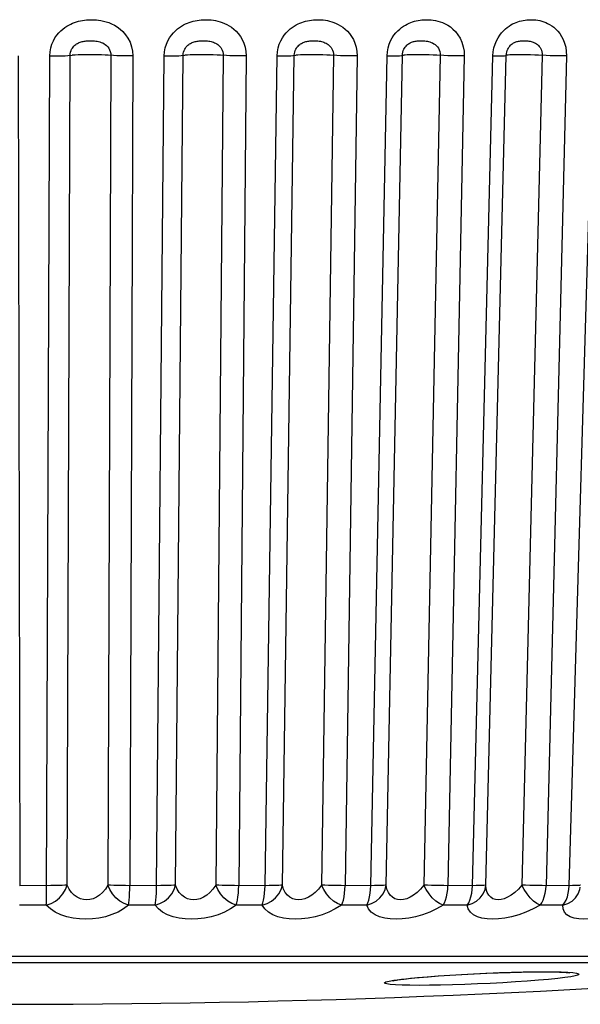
# Model space of a CAD drawing. Extents: x -841 to -216, y -127 to 601.
# Tile 17 of 201: x -532 to -528, y -127 to -120. Entities that reach past the tile are written whole.
import ezdxf

# ---------------------------------------------------------------- set-up
doc = ezdxf.new("R2010")
doc.units = 0
doc.header["$LTSCALE"] = 23.1
doc.layers.add('HEATSINK_AM_0', color=7, linetype='CONTINUOUS')

msp = doc.modelspace()

# ---------------------------------------------------------------- linework, layer by layer
at = {"layer": 'HEATSINK_AM_0', "color": 7}
for p, q in [((-532.1943, -119.9138), (-532.1827, -126.1881)), ((-531.8239, -126.1835), (-531.801, -119.9093)), ((-531.4934, -119.9093), (-531.5164, -126.1835)), ((-531.3268, -119.9138), (-531.3496, -126.1881)), ((-531.147, -126.1881), (-531.0897, -119.9138)), ((-531.0033, -126.1835), (-530.9463, -119.9093)), ((-530.6426, -119.9093), (-530.6998, -126.1835)), ((-530.469, -119.9138), (-530.526, -126.1881)), ((-530.3272, -126.1881), (-530.2363, -119.9138)), ((-530.1961, -126.1835), (-530.1055, -119.9093)), ((-529.8091, -119.9093), (-529.8999, -126.1835)), ((-529.6305, -119.9138), (-529.721, -126.1881)), ((-529.528, -126.1881), (-529.4046, -119.9138)), ((-529.4111, -126.1835), (-529.2879, -119.9093)), ((-529.002, -119.9093), (-529.1253, -126.1835)), ((-528.8203, -119.9138), (-528.9434, -126.1881)), ((-528.7584, -126.1881), (-528.6038, -119.9138)), ((-528.6568, -126.1835), (-528.5024, -119.9093)), ((-528.2302, -119.9093), (-528.3847, -126.1835)), ((-528.0473, -119.9138), (-528.2017, -126.1881)), ((-528.0267, -126.1881), (-527.8426, -119.9138)), ((-531.9469, -126.188), (-532.1827, -126.1881)), ((-531.1158, -126.188), (-531.3496, -126.1881)), ((-530.2969, -126.188), (-530.526, -126.1881)), ((-529.499, -126.188), (-529.721, -126.1881)), ((-528.731, -126.188), (-528.9434, -126.1881)), ((-528.0011, -126.188), (-528.2017, -126.1881)), ((-527.9793, -126.1876), (-528.0011, -126.188)), ((-527.9426, -126.2008), (-527.9426, -126.2001)), ((-531.9813, -126.3345), (-532.1831, -126.3345)), ((-531.1591, -126.3345), (-531.3594, -126.3345)), ((-530.3485, -126.3345), (-530.5451, -126.3345)), ((-529.5584, -126.3345), (-529.7492, -126.3345)), ((-528.7974, -126.3345), (-528.9803, -126.3345)), ((-528.0739, -126.3345), (-528.2469, -126.3345)), ((-525.0106, -126.7231), (-539.4289, -126.7231)), ((-539.2856, -126.7685), (-526.4555, -126.7685)), ((-528.3091, -126.8403), (-528.2369, -126.8398)), ((-528.292, -126.8396), (-528.2153, -126.8391)), ((-528.2369, -126.8398), (-528.1979, -126.8398)), ((-528.2153, -126.8391), (-528.1467, -126.8396)), ((-528.1467, -126.8396), (-528.0877, -126.8408)), ((-529.3032, -126.8964), (-529.2415, -126.8893)), ((-529.2565, -126.8918), (-529.2281, -126.8887)), ((-529.2415, -126.8893), (-529.1741, -126.8827)), ((-529.2279, -126.8887), (-529.1623, -126.8822))]:
    msp.add_line(p, q, dxfattribs=at)
for points in [[(-531.9555, -119.9138), (-531.9531, -119.882), (-531.9478, -119.8523), (-531.9392, -119.8247), (-531.9282, -119.7994), (-531.9158, -119.7771), (-531.902, -119.7573), (-531.8874, -119.7397), (-531.8723, -119.7242), (-531.8569, -119.7106), (-531.8414, -119.6989), (-531.8262, -119.6888), (-531.8113, -119.6802), (-531.7967, -119.6727), (-531.7823, -119.6664), (-531.7678, -119.6608), (-531.7533, -119.6559), (-531.7385, -119.6518), (-531.7236, -119.6482), (-531.7085, -119.6453), (-531.6934, -119.643), (-531.6783, -119.6413), (-531.6633, -119.6402), (-531.6484, -119.6396), (-531.6334, -119.6396), (-531.6182, -119.6401), (-531.6023, -119.6412), (-531.5855, -119.6431), (-531.5679, -119.6459), (-531.5492, -119.6497), (-531.5296, -119.655), (-531.5093, -119.6617), (-531.4883, -119.6704), (-531.4668, -119.6812), (-531.4451, -119.6945), (-531.4234, -119.7106), (-531.4024, -119.73), (-531.3821, -119.7531), (-531.3637, -119.7798), (-531.3481, -119.8107), (-531.3361, -119.8441), (-531.3292, -119.8783), (-531.3268, -119.9138)], [(-531.0897, -119.9138), (-531.0872, -119.8817), (-531.0816, -119.8517), (-531.0727, -119.8238), (-531.0615, -119.7984), (-531.0488, -119.7759), (-531.0349, -119.756), (-531.0201, -119.7384), (-531.0048, -119.7229), (-530.9893, -119.7093), (-530.9738, -119.6976), (-530.9586, -119.6877), (-530.9437, -119.6791), (-530.9291, -119.6718), (-530.9146, -119.6654), (-530.9001, -119.6599), (-530.8855, -119.6551), (-530.8707, -119.651), (-530.8557, -119.6476), (-530.8407, -119.6448), (-530.8256, -119.6426), (-530.8106, -119.641), (-530.7955, -119.64), (-530.7804, -119.6396), (-530.7652, -119.6397), (-530.7497, -119.6404), (-530.7339, -119.6417), (-530.7175, -119.6438), (-530.7008, -119.6467), (-530.6841, -119.6504), (-530.6672, -119.655), (-530.6506, -119.6605), (-530.6338, -119.6672), (-530.6167, -119.6752), (-530.5993, -119.6848), (-530.5816, -119.6964), (-530.5638, -119.71), (-530.5463, -119.7259), (-530.5295, -119.7444), (-530.5135, -119.7656), (-530.4991, -119.7897), (-530.4867, -119.8172), (-530.477, -119.8474), (-530.4712, -119.8795), (-530.469, -119.9138)], [(-530.2363, -119.9138), (-530.2336, -119.8817), (-530.228, -119.8517), (-530.2192, -119.8238), (-530.2081, -119.7984), (-530.1955, -119.7759), (-530.1817, -119.756), (-530.1672, -119.7384), (-530.1521, -119.7229), (-530.1368, -119.7093), (-530.1216, -119.6976), (-530.1067, -119.6877), (-530.092, -119.6791), (-530.0777, -119.6718), (-530.0635, -119.6654), (-530.0493, -119.6599), (-530.035, -119.6551), (-530.0205, -119.651), (-530.0058, -119.6476), (-529.9911, -119.6448), (-529.9764, -119.6426), (-529.9617, -119.641), (-529.947, -119.64), (-529.9322, -119.6396), (-529.9174, -119.6397), (-529.9023, -119.6404), (-529.8869, -119.6417), (-529.8709, -119.6438), (-529.8546, -119.6467), (-529.8383, -119.6504), (-529.8219, -119.655), (-529.8057, -119.6605), (-529.7895, -119.6672), (-529.7728, -119.6752), (-529.7559, -119.6848), (-529.7387, -119.6964), (-529.7215, -119.71), (-529.7046, -119.7259), (-529.6883, -119.7444), (-529.6729, -119.7656), (-529.659, -119.7897), (-529.6471, -119.8172), (-529.6378, -119.8474), (-529.6324, -119.8795), (-529.6305, -119.9138)], [(-529.4046, -119.9138), (-529.4019, -119.882), (-529.3964, -119.8523), (-529.3878, -119.8247), (-529.3771, -119.7994), (-529.365, -119.7771), (-529.3518, -119.7573), (-529.3378, -119.7396), (-529.3233, -119.7241), (-529.3086, -119.7106), (-529.2939, -119.6988), (-529.2796, -119.6888), (-529.2655, -119.6801), (-529.2517, -119.6727), (-529.2381, -119.6663), (-529.2245, -119.6607), (-529.2108, -119.6559), (-529.1969, -119.6517), (-529.183, -119.6482), (-529.1689, -119.6453), (-529.1548, -119.643), (-529.1407, -119.6413), (-529.1267, -119.6402), (-529.1128, -119.6396), (-529.0988, -119.6396), (-529.0846, -119.6401), (-529.0699, -119.6412), (-529.0544, -119.6431), (-529.0381, -119.6459), (-529.0209, -119.6498), (-529.0029, -119.655), (-528.9842, -119.6618), (-528.9649, -119.6704), (-528.9453, -119.6812), (-528.9255, -119.6945), (-528.9058, -119.7106), (-528.8867, -119.73), (-528.8685, -119.7531), (-528.852, -119.7798), (-528.8381, -119.8107), (-528.8277, -119.8441), (-528.8219, -119.8783), (-528.8203, -119.9138)], [(-528.6038, -119.9138), (-528.6009, -119.8817), (-528.5954, -119.8517), (-528.5869, -119.8238), (-528.5763, -119.7984), (-528.5645, -119.7759), (-528.5515, -119.756), (-528.5378, -119.7384), (-528.5237, -119.7229), (-528.5094, -119.7093), (-528.4952, -119.6976), (-528.4813, -119.6877), (-528.4677, -119.6791), (-528.4544, -119.6718), (-528.4412, -119.6654), (-528.428, -119.6599), (-528.4148, -119.6551), (-528.4014, -119.651), (-528.3879, -119.6476), (-528.3743, -119.6448), (-528.3607, -119.6426), (-528.3472, -119.641), (-528.3336, -119.64), (-528.3201, -119.6396), (-528.3065, -119.6397), (-528.2926, -119.6404), (-528.2785, -119.6417), (-528.2638, -119.6438), (-528.249, -119.6467), (-528.2341, -119.6504), (-528.2191, -119.655), (-528.2044, -119.6605), (-528.1895, -119.6672), (-528.1744, -119.6752), (-528.1591, -119.6848), (-528.1435, -119.6964), (-528.128, -119.71), (-528.1127, -119.7259), (-528.098, -119.7444), (-528.0843, -119.7656), (-528.0719, -119.7897), (-528.0613, -119.8172), (-528.0532, -119.8474), (-528.0487, -119.8795), (-528.0473, -119.9138)], [(-531.801, -119.9093), (-531.8001, -119.8966), (-531.7978, -119.8846), (-531.7942, -119.8735), (-531.7897, -119.8634), (-531.7844, -119.8545), (-531.7786, -119.8465), (-531.7724, -119.8394), (-531.7659, -119.8332), (-531.7592, -119.8277), (-531.7523, -119.823), (-531.7455, -119.8189), (-531.7387, -119.8154), (-531.7319, -119.8124), (-531.725, -119.8098), (-531.718, -119.8075), (-531.7107, -119.8055), (-531.7032, -119.8037), (-531.6953, -119.8023), (-531.6872, -119.8011), (-531.6788, -119.8001), (-531.6703, -119.7994), (-531.6616, -119.7989), (-531.653, -119.7987), (-531.6442, -119.7987), (-531.6352, -119.7989), (-531.626, -119.7993), (-531.6164, -119.8001), (-531.6065, -119.8013), (-531.5963, -119.8029), (-531.586, -119.8051), (-531.5756, -119.8079), (-531.5653, -119.8114), (-531.555, -119.8158), (-531.5449, -119.8212), (-531.5352, -119.8277), (-531.5258, -119.8355), (-531.517, -119.8448), (-531.5091, -119.8555), (-531.5024, -119.8679), (-531.4973, -119.8813), (-531.4944, -119.8951), (-531.4934, -119.9093)], [(-530.9463, -119.9093), (-530.9453, -119.8964), (-530.9429, -119.8844), (-530.9393, -119.8732), (-530.9347, -119.863), (-530.9294, -119.854), (-530.9236, -119.846), (-530.9174, -119.8389), (-530.9109, -119.8327), (-530.9042, -119.8272), (-530.8975, -119.8225), (-530.8908, -119.8184), (-530.884, -119.815), (-530.8773, -119.812), (-530.8705, -119.8094), (-530.8635, -119.8071), (-530.8563, -119.8051), (-530.8488, -119.8034), (-530.8411, -119.802), (-530.833, -119.8008), (-530.8247, -119.7999), (-530.8162, -119.7993), (-530.8075, -119.7988), (-530.7987, -119.7986), (-530.7898, -119.7987), (-530.7807, -119.799), (-530.7715, -119.7996), (-530.7621, -119.8004), (-530.7527, -119.8016), (-530.7435, -119.8032), (-530.7345, -119.8051), (-530.7258, -119.8074), (-530.7174, -119.8101), (-530.7089, -119.8134), (-530.7006, -119.8173), (-530.6923, -119.8219), (-530.6841, -119.8275), (-530.6762, -119.8339), (-530.6687, -119.8413), (-530.6618, -119.8498), (-530.6555, -119.8595), (-530.6501, -119.8705), (-530.646, -119.8827), (-530.6435, -119.8956), (-530.6426, -119.9093)], [(-530.1055, -119.9093), (-530.1045, -119.8964), (-530.1021, -119.8844), (-530.0986, -119.8732), (-530.094, -119.863), (-530.0889, -119.854), (-530.0832, -119.846), (-530.0772, -119.8389), (-530.0709, -119.8327), (-530.0644, -119.8272), (-530.0579, -119.8225), (-530.0514, -119.8184), (-530.0449, -119.815), (-530.0384, -119.812), (-530.0319, -119.8094), (-530.0252, -119.8071), (-530.0182, -119.8051), (-530.011, -119.8034), (-530.0035, -119.802), (-529.9957, -119.8008), (-529.9877, -119.7999), (-529.9795, -119.7993), (-529.9711, -119.7988), (-529.9625, -119.7986), (-529.9538, -119.7987), (-529.9449, -119.799), (-529.9358, -119.7996), (-529.9266, -119.8004), (-529.9173, -119.8016), (-529.9082, -119.8032), (-529.8993, -119.8051), (-529.8907, -119.8074), (-529.8824, -119.8101), (-529.874, -119.8134), (-529.8658, -119.8173), (-529.8576, -119.8219), (-529.8496, -119.8275), (-529.8418, -119.8339), (-529.8345, -119.8413), (-529.8276, -119.8498), (-529.8215, -119.8595), (-529.8163, -119.8705), (-529.8123, -119.8827), (-529.8099, -119.8956), (-529.8091, -119.9093)], [(-529.2879, -119.9093), (-529.2869, -119.8966), (-529.2846, -119.8846), (-529.2812, -119.8735), (-529.2769, -119.8634), (-529.272, -119.8545), (-529.2666, -119.8465), (-529.2609, -119.8394), (-529.255, -119.8332), (-529.2488, -119.8277), (-529.2427, -119.823), (-529.2365, -119.8189), (-529.2304, -119.8154), (-529.2243, -119.8124), (-529.2182, -119.8097), (-529.2119, -119.8075), (-529.2054, -119.8055), (-529.1987, -119.8037), (-529.1917, -119.8023), (-529.1844, -119.8011), (-529.1768, -119.8001), (-529.1691, -119.7994), (-529.1611, -119.7989), (-529.1531, -119.7987), (-529.1449, -119.7987), (-529.1365, -119.7989), (-529.1278, -119.7994), (-529.1187, -119.8001), (-529.1093, -119.8013), (-529.0995, -119.8029), (-529.0896, -119.8051), (-529.0796, -119.8079), (-529.0695, -119.8114), (-529.0597, -119.8158), (-529.05, -119.8212), (-529.0406, -119.8277), (-529.0318, -119.8355), (-529.0234, -119.8448), (-529.0161, -119.8556), (-529.0099, -119.8679), (-529.0053, -119.8813), (-529.0027, -119.8951), (-529.002, -119.9093)], [(-528.5024, -119.9093), (-528.5014, -119.8964), (-528.4991, -119.8844), (-528.4957, -119.8732), (-528.4916, -119.863), (-528.4868, -119.854), (-528.4816, -119.846), (-528.4761, -119.8389), (-528.4704, -119.8327), (-528.4646, -119.8272), (-528.4587, -119.8225), (-528.4529, -119.8184), (-528.4471, -119.815), (-528.4413, -119.812), (-528.4355, -119.8094), (-528.4295, -119.8071), (-528.4233, -119.8051), (-528.4169, -119.8034), (-528.4102, -119.802), (-528.4032, -119.8008), (-528.396, -119.7999), (-528.3886, -119.7993), (-528.3809, -119.7988), (-528.3731, -119.7986), (-528.3651, -119.7987), (-528.3568, -119.799), (-528.3484, -119.7996), (-528.3398, -119.8004), (-528.331, -119.8016), (-528.3225, -119.8032), (-528.3141, -119.8051), (-528.306, -119.8074), (-528.2981, -119.8101), (-528.2902, -119.8134), (-528.2824, -119.8173), (-528.2747, -119.8219), (-528.2672, -119.8275), (-528.26, -119.8339), (-528.2532, -119.8413), (-528.2469, -119.8498), (-528.2412, -119.8595), (-528.2365, -119.8705), (-528.2329, -119.8827), (-528.2308, -119.8956), (-528.2302, -119.9093)], [(-531.9813, -126.3345), (-531.9806, -126.3175), (-531.9799, -126.2967), (-531.9794, -126.2726), (-531.979, -126.2459), (-531.9787, -126.2175), (-531.9555, -119.9138)], [(-531.9555, -119.9138), (-531.9238, -119.9137), (-531.8933, -119.9134), (-531.8649, -119.9127), (-531.8395, -119.9118), (-531.818, -119.9106), (-531.7847, -119.908)], [(-531.4728, -119.9106), (-531.5132, -119.908), (-531.5367, -119.9068), (-531.5633, -119.9059), (-531.5922, -119.9052), (-531.6224, -119.9048), (-531.6533, -119.9047), (-531.6837, -119.9048), (-531.7129, -119.9052), (-531.74, -119.9059), (-531.7641, -119.9068), (-531.7847, -119.908)], [(-531.3268, -119.9138), (-531.3587, -119.9137), (-531.3902, -119.9134), (-531.4204, -119.9127), (-531.4482, -119.9118), (-531.4728, -119.9106)], [(-531.0897, -119.9138), (-531.0586, -119.9137), (-531.0292, -119.9134), (-531.0025, -119.9127), (-530.9793, -119.9118), (-530.9604, -119.9106), (-530.9328, -119.908)], [(-530.6196, -119.9106), (-530.6648, -119.908), (-530.6903, -119.9068), (-530.7183, -119.9059), (-530.7482, -119.9052), (-530.7789, -119.9048), (-530.8095, -119.9047), (-530.8393, -119.9048), (-530.8673, -119.9052), (-530.8927, -119.9059), (-530.9147, -119.9068), (-530.9328, -119.908)], [(-530.469, -119.9138), (-530.5007, -119.9137), (-530.5326, -119.9134), (-530.5637, -119.9127), (-530.593, -119.9118), (-530.6196, -119.9106)], [(-530.2363, -119.9138), (-530.2061, -119.9137), (-530.1782, -119.9134), (-530.1535, -119.9127), (-530.1327, -119.9118), (-530.1165, -119.9106), (-530.095, -119.908)], [(-529.7839, -119.9106), (-529.8334, -119.908), (-529.8605, -119.9068), (-529.8898, -119.9059), (-529.9202, -119.9052), (-529.951, -119.9048), (-529.9813, -119.9047), (-530.0101, -119.9048), (-530.0366, -119.9052), (-530.06, -119.9059), (-530.0796, -119.9068), (-530.095, -119.908)], [(-529.6305, -119.9138), (-529.6616, -119.9137), (-529.6935, -119.9134), (-529.7252, -119.9127), (-529.7556, -119.9118), (-529.7839, -119.9106)], [(-529.4046, -119.9138), (-529.3757, -119.9137), (-529.3495, -119.9134), (-529.3271, -119.9127), (-529.3089, -119.9118), (-529.2957, -119.9106), (-529.2804, -119.908)], [(-528.9749, -119.9106), (-529.0282, -119.908), (-529.0567, -119.9068), (-529.0868, -119.9059), (-529.1175, -119.9052), (-529.1481, -119.9048), (-529.1775, -119.9047), (-529.205, -119.9048), (-529.2297, -119.9052), (-529.2509, -119.9059), (-529.268, -119.9068), (-529.2804, -119.908)], [(-528.8203, -119.9138), (-528.8504, -119.9137), (-528.882, -119.9134), (-528.9139, -119.9127), (-528.9452, -119.9118), (-528.9749, -119.9106)], [(-528.6038, -119.9138), (-528.5764, -119.9137), (-528.5523, -119.9134), (-528.5323, -119.9127), (-528.5171, -119.9118), (-528.507, -119.9106), (-528.5024, -119.9093)], [(-528.2015, -119.9106), (-528.2579, -119.908), (-528.2875, -119.9068), (-528.3181, -119.9059), (-528.3488, -119.9052), (-528.3788, -119.9048), (-528.4071, -119.9047), (-528.433, -119.9048), (-528.4557, -119.9052), (-528.4744, -119.9059), (-528.4887, -119.9068), (-528.4981, -119.908), (-528.5024, -119.9093)], [(-528.0473, -119.9138), (-528.0762, -119.9137), (-528.1071, -119.9134), (-528.1389, -119.9127), (-528.1707, -119.9118), (-528.2015, -119.9106)], [(-531.9813, -126.3345), (-531.9457, -126.3231), (-531.912, -126.3042), (-531.8816, -126.2797), (-531.856, -126.2505), (-531.8367, -126.2174), (-531.8239, -126.1835)], [(-531.8239, -126.1835), (-531.8409, -126.1849), (-531.8625, -126.186), (-531.8879, -126.1869), (-531.9163, -126.1876), (-531.9469, -126.188)], [(-531.5164, -126.1835), (-531.5349, -126.2134), (-531.5559, -126.2386), (-531.5788, -126.2593), (-531.6029, -126.2754), (-531.6274, -126.2866), (-531.6521, -126.2932), (-531.6761, -126.2955), (-531.7, -126.2933), (-531.724, -126.2869), (-531.7474, -126.2758), (-531.7698, -126.2597), (-531.7905, -126.239), (-531.8088, -126.2136), (-531.8239, -126.1835)], [(-531.3496, -126.1881), (-531.3815, -126.188), (-531.4131, -126.1876), (-531.4433, -126.1869), (-531.4712, -126.186), (-531.4958, -126.1849), (-531.5164, -126.1835)], [(-531.3594, -126.3345), (-531.3932, -126.3231), (-531.4257, -126.3042), (-531.4556, -126.2797), (-531.4815, -126.2505), (-531.5018, -126.2174), (-531.5164, -126.1835)], [(-531.3594, -126.3345), (-531.3565, -126.3175), (-531.3544, -126.2967), (-531.3525, -126.2725), (-531.351, -126.2459), (-531.3501, -126.2177), (-531.3496, -126.1881)], [(-531.1591, -126.3345), (-531.1226, -126.3231), (-531.0883, -126.3042), (-531.058, -126.2797), (-531.033, -126.2505), (-531.0146, -126.2174), (-531.0033, -126.1835)], [(-531.1591, -126.3345), (-531.1558, -126.3175), (-531.1529, -126.2967), (-531.1505, -126.2726), (-531.1487, -126.2459), (-531.1475, -126.2175), (-531.147, -126.1881)], [(-531.0033, -126.1835), (-531.0174, -126.1849), (-531.0364, -126.186), (-531.0597, -126.1869), (-531.0864, -126.1876), (-531.1158, -126.188)], [(-530.6998, -126.1835), (-530.7207, -126.2134), (-530.7437, -126.2387), (-530.7682, -126.2595), (-530.7934, -126.2755), (-530.8186, -126.2867), (-530.8435, -126.2932), (-530.8675, -126.2955), (-530.8909, -126.2933), (-530.9139, -126.2868), (-530.936, -126.2757), (-530.9567, -126.2597), (-530.9753, -126.2389), (-530.9911, -126.2135), (-531.0033, -126.1835)], [(-530.526, -126.1881), (-530.5577, -126.188), (-530.5897, -126.1876), (-530.6208, -126.1869), (-530.6501, -126.186), (-530.6767, -126.1849), (-530.6998, -126.1835)], [(-530.5451, -126.3345), (-530.5772, -126.3231), (-530.6083, -126.3042), (-530.6375, -126.2797), (-530.6632, -126.2505), (-530.684, -126.2174), (-530.6998, -126.1835)], [(-530.5451, -126.3345), (-530.5397, -126.3175), (-530.5353, -126.2967), (-530.5316, -126.2725), (-530.5287, -126.2459), (-530.527, -126.2177), (-530.526, -126.1881)], [(-530.3485, -126.3345), (-530.3115, -126.3231), (-530.2771, -126.3042), (-530.2471, -126.2797), (-530.223, -126.2505), (-530.2058, -126.2174), (-530.1961, -126.1835)], [(-530.3485, -126.3345), (-530.3426, -126.3175), (-530.3376, -126.2967), (-530.3334, -126.2726), (-530.3302, -126.2459), (-530.3281, -126.2175), (-530.3272, -126.1881)], [(-530.1961, -126.1835), (-530.2072, -126.1849), (-530.2234, -126.186), (-530.2442, -126.1869), (-530.2689, -126.1876), (-530.2969, -126.188)], [(-529.8999, -126.1835), (-529.9229, -126.2134), (-529.9476, -126.2387), (-529.9734, -126.2595), (-529.9994, -126.2755), (-530.0249, -126.2867), (-530.0497, -126.2932), (-530.0734, -126.2955), (-530.0961, -126.2933), (-530.118, -126.2868), (-530.1385, -126.2757), (-530.1574, -126.2597), (-530.1737, -126.2389), (-530.1868, -126.2135), (-530.1961, -126.1835)], [(-529.721, -126.1881), (-529.7521, -126.188), (-529.7841, -126.1876), (-529.8158, -126.1869), (-529.8463, -126.186), (-529.8746, -126.1849), (-529.8999, -126.1835)], [(-529.7492, -126.3345), (-529.7791, -126.3231), (-529.8085, -126.3042), (-529.8367, -126.2797), (-529.862, -126.2505), (-529.8831, -126.2174), (-529.8999, -126.1835)], [(-529.7492, -126.3345), (-529.7413, -126.3175), (-529.7348, -126.2967), (-529.7293, -126.2725), (-529.725, -126.2459), (-529.7224, -126.2177), (-529.721, -126.1881)], [(-529.5584, -126.3345), (-529.5213, -126.3231), (-529.4871, -126.3042), (-529.4579, -126.2797), (-529.4348, -126.2505), (-529.419, -126.2174), (-529.4111, -126.1835)], [(-529.5584, -126.3345), (-529.5501, -126.3175), (-529.5429, -126.2967), (-529.5369, -126.2726), (-529.5324, -126.2459), (-529.5294, -126.2175), (-529.528, -126.1881)], [(-529.4111, -126.1835), (-529.4189, -126.1849), (-529.4322, -126.186), (-529.4503, -126.1869), (-529.4728, -126.1876), (-529.499, -126.188)], [(-529.1253, -126.1835), (-529.1502, -126.2134), (-529.1764, -126.2387), (-529.203, -126.2594), (-529.2296, -126.2755), (-529.2552, -126.2866), (-529.2797, -126.2932), (-529.3027, -126.2955), (-529.3244, -126.2933), (-529.345, -126.2868), (-529.3638, -126.2758), (-529.3806, -126.2597), (-529.3945, -126.2389), (-529.4048, -126.2135), (-529.4111, -126.1835)], [(-528.9434, -126.1881), (-528.9736, -126.188), (-529.0052, -126.1876), (-529.0371, -126.1869), (-529.0685, -126.186), (-529.0982, -126.1849), (-529.1253, -126.1835)], [(-528.9803, -126.3345), (-529.0078, -126.3231), (-529.0351, -126.3042), (-529.062, -126.2797), (-529.0867, -126.2505), (-529.1077, -126.2174), (-529.1253, -126.1835)], [(-528.9803, -126.3345), (-528.97, -126.3175), (-528.9614, -126.2967), (-528.9542, -126.2725), (-528.9487, -126.2459), (-528.9451, -126.2177), (-528.9434, -126.1881)], [(-528.7974, -126.3345), (-528.7607, -126.3231), (-528.7271, -126.3042), (-528.6989, -126.2797), (-528.6772, -126.2505), (-528.6629, -126.2174), (-528.6568, -126.1835)], [(-528.7974, -126.3345), (-528.7867, -126.3175), (-528.7775, -126.2967), (-528.7698, -126.2726), (-528.764, -126.2459), (-528.7602, -126.2175), (-528.7584, -126.1881)], [(-528.6568, -126.1835), (-528.6614, -126.1849), (-528.6715, -126.186), (-528.6868, -126.1869), (-528.7068, -126.1876), (-528.731, -126.188)], [(-528.3847, -126.1835), (-528.4112, -126.2134), (-528.4386, -126.2387), (-528.4659, -126.2595), (-528.4927, -126.2755), (-528.5181, -126.2867), (-528.5421, -126.2932), (-528.5642, -126.2955), (-528.5846, -126.2933), (-528.6036, -126.2868), (-528.6205, -126.2757), (-528.635, -126.2597), (-528.6462, -126.2389), (-528.6537, -126.2135), (-528.6568, -126.1835)], [(-528.2017, -126.1881), (-528.2306, -126.188), (-528.2615, -126.1876), (-528.2933, -126.1869), (-528.3251, -126.186), (-528.3559, -126.1849), (-528.3847, -126.1835)], [(-528.2469, -126.3345), (-528.2717, -126.3231), (-528.2967, -126.3042), (-528.3219, -126.2797), (-528.3457, -126.2505), (-528.3665, -126.2174), (-528.3847, -126.1835)], [(-528.2469, -126.3345), (-528.2344, -126.3175), (-528.2238, -126.2967), (-528.2149, -126.2725), (-528.2081, -126.2459), (-528.2038, -126.2177), (-528.2017, -126.1881)], [(-528.0739, -126.3345), (-528.061, -126.3175), (-528.0498, -126.2967), (-528.0405, -126.2726), (-528.0335, -126.2459), (-528.0288, -126.2175), (-528.0267, -126.1881)], [(-528.0739, -126.3345), (-528.0379, -126.3231), (-528.0054, -126.3042), (-527.9785, -126.2797), (-527.9583, -126.2505), (-527.9457, -126.2174), (-527.9426, -126.2008)], [(-527.9414, -126.1839), (-527.9428, -126.1849), (-527.9497, -126.186), (-527.962, -126.1869), (-527.9793, -126.1876)], [(-531.3594, -126.3345), (-531.3972, -126.3632), (-531.4389, -126.3874), (-531.4851, -126.4073), (-531.5338, -126.4227), (-531.5833, -126.4334), (-531.6332, -126.4397), (-531.6819, -126.4419), (-531.7303, -126.4399), (-531.7789, -126.4337), (-531.8263, -126.423), (-531.8717, -126.4076), (-531.9137, -126.3877), (-531.95, -126.3633), (-531.9813, -126.3345)], [(-530.5451, -126.3345), (-530.5876, -126.3632), (-530.6332, -126.3875), (-530.6824, -126.4074), (-530.7333, -126.4228), (-530.784, -126.4335), (-530.8343, -126.4398), (-530.8829, -126.4419), (-530.9303, -126.4398), (-530.977, -126.4336), (-531.0217, -126.423), (-531.0639, -126.4076), (-531.1018, -126.3876), (-531.1333, -126.3633), (-531.1591, -126.3345)], [(-529.7492, -126.3345), (-529.7958, -126.3632), (-529.8446, -126.3875), (-529.8962, -126.4074), (-529.9485, -126.4228), (-530, -126.4335), (-530.0501, -126.4398), (-530.098, -126.4419), (-530.1439, -126.4398), (-530.1884, -126.4336), (-530.2302, -126.423), (-530.2686, -126.4076), (-530.302, -126.3876), (-530.3284, -126.3633), (-530.3485, -126.3345)], [(-528.9803, -126.3345), (-529.0305, -126.3632), (-529.0819, -126.3875), (-529.1353, -126.4074), (-529.1885, -126.4228), (-529.2401, -126.4335), (-529.2896, -126.4398), (-529.3361, -126.4419), (-529.38, -126.4399), (-529.4219, -126.4337), (-529.4603, -126.423), (-529.4946, -126.4076), (-529.5233, -126.3877), (-529.5443, -126.3633), (-529.5584, -126.3345)], [(-528.2469, -126.3345), (-528.3003, -126.3632), (-528.3539, -126.3875), (-528.4085, -126.4074), (-528.4621, -126.4228), (-528.5132, -126.4335), (-528.5615, -126.4398), (-528.6062, -126.4419), (-528.6476, -126.4398), (-528.6863, -126.4336), (-528.7208, -126.423), (-528.7506, -126.4076), (-528.7741, -126.3876), (-528.7895, -126.3633), (-528.7974, -126.3345)], [(-527.5571, -126.3345), (-527.6129, -126.3632), (-527.6681, -126.3875), (-527.7233, -126.4074), (-527.7766, -126.4228), (-527.8267, -126.4335), (-527.8733, -126.4398), (-527.9157, -126.4419), (-527.9542, -126.4398), (-527.9893, -126.4336), (-528.0196, -126.423), (-528.0445, -126.4076), (-528.0627, -126.3876), (-528.0723, -126.3633), (-528.0739, -126.3345)], [(-529.1741, -126.8827), (-529.0998, -126.8763), (-529.0176, -126.87), (-528.9299, -126.8641), (-528.8382, -126.8587), (-528.7441, -126.8537), (-528.6492, -126.8494), (-528.5548, -126.8458), (-528.4627, -126.8429), (-528.3743, -126.8408), (-528.292, -126.8396)], [(-529.1623, -126.8822), (-529.0922, -126.8762), (-529.0145, -126.8703), (-528.9304, -126.8646), (-528.8414, -126.8593), (-528.7495, -126.8544), (-528.6564, -126.8501), (-528.5639, -126.8465), (-528.4741, -126.8436), (-528.3886, -126.8416), (-528.3091, -126.8403)], [(-528.1979, -126.8398), (-528.1705, -126.84), (-528.145, -126.8404), (-528.1214, -126.8408)], [(-528.1214, -126.8408), (-528.0999, -126.8415), (-528.0806, -126.8422), (-528.0635, -126.843), (-528.049, -126.8438), (-528.037, -126.8447), (-528.0278, -126.8456), (-528.0218, -126.8462)], [(-528.0877, -126.8408), (-528.038, -126.8429), (-527.9989, -126.8458), (-527.9715, -126.8494), (-527.9559, -126.8537), (-527.9526, -126.8586), (-527.9615, -126.8641), (-527.9826, -126.87), (-528.0154, -126.8762), (-528.0591, -126.8827), (-528.1136, -126.8893)], [(-529.291, -126.94), (-529.3411, -126.9379), (-529.3802, -126.9349), (-529.4071, -126.9312), (-529.4219, -126.9267), (-529.4238, -126.9216), (-529.413, -126.916), (-529.389, -126.9098), (-529.3522, -126.9032), (-529.3032, -126.8964)], [(-529.3599, -126.907), (-529.3588, -126.9067), (-529.3553, -126.906), (-529.3497, -126.9049), (-529.3424, -126.9035)], [(-529.3424, -126.9035), (-529.3331, -126.902), (-529.3221, -126.9002), (-529.309, -126.8984), (-529.2939, -126.8963), (-529.2765, -126.8941), (-529.2565, -126.8918)], [(-529.1615, -126.9418), (-529.2314, -126.9413), (-529.291, -126.94)], [(-528.1136, -126.8893), (-528.1825, -126.8964), (-528.259, -126.9032), (-528.3437, -126.9097), (-528.4339, -126.9159), (-528.5276, -126.9216), (-528.6234, -126.9267), (-528.7201, -126.9311), (-528.816, -126.9349), (-528.9099, -126.9379), (-528.9998, -126.94), (-529.0833, -126.9413), (-529.1615, -126.9418)]]:
    msp.add_lwpolyline(points, dxfattribs=at)
msp.add_arc((-532.2198, -48.1034), 78.9818, 264.867361, 275.132639, dxfattribs=at)

doc.saveas('drawing.dxf')
